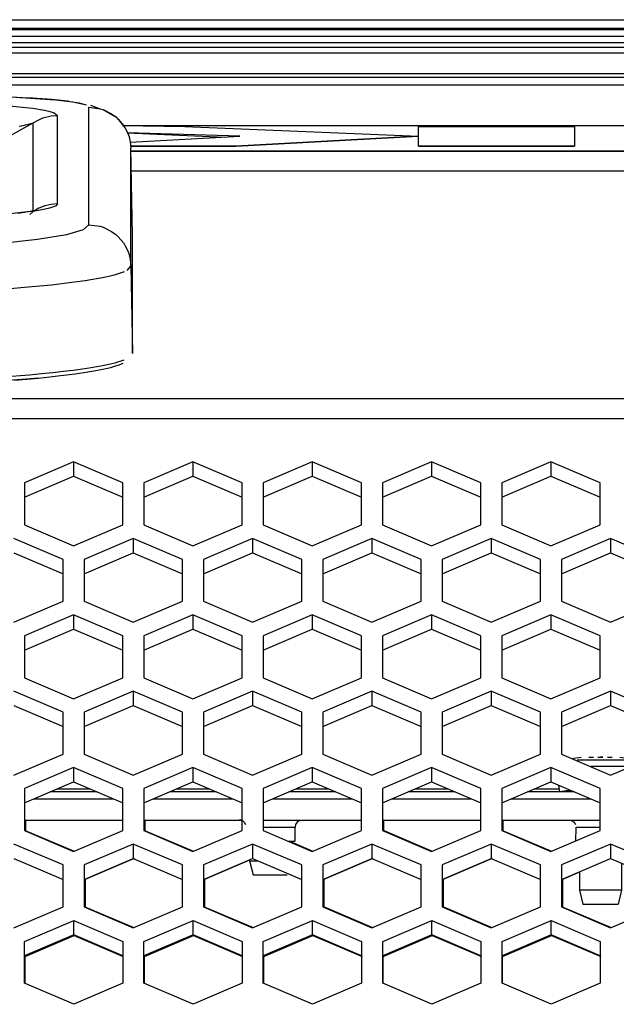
# Model space of a CAD drawing. Header units: millimetres. Extents: x -380.3 to -282.2, y 219.2 to 245.7.
# Tile 27 of 44: x -325.8 to -323, y 224.7 to 229.4. Entities that reach past the tile are written whole.
import ezdxf

# ---------------------------------------------------------------- set-up
doc = ezdxf.new("R2010")
doc.units = ezdxf.units.MM

# ---------------------------------------------------------------- blocks, each defined once
blk = doc.blocks.new('Linsenschraube_51__4', base_point=(-4849.101, 3377.626))
at = {"color": 7, "linetype": 'Continuous'}
for p, q in [((-4847.496, 3388.07), (-4848.18, 3387.975)), ((-4846.624, 3388.072), (-4846.962, 3388.072)), ((-4846.302, 3388.101), (-4846.126, 3388.104)), ((-4845.951, 3388.101), (-4846.126, 3388.104)), ((-4846.126, 3388.104), (-4845.951, 3388.101)), ((-4845.475, 3388.071), (-4845.628, 3388.072)), ((-4845.291, 3388.072), (-4845.475, 3388.071)), ((-4844.073, 3387.975), (-4844.756, 3388.07)), ((-4843.629, 3387.892), (-4844.073, 3387.975)), ((-4849.021, 3385.626), (-4849.101, 3386.102)), ((-4847.987, 3385.626), (-4849.021, 3385.626)), ((-4844.626, 3380.565), (-4844.626, 3378.626)), ((-4847.626, 3379.948), (-4847.626, 3378.626)), ((-4847.626, 3378.626), (-4847.376, 3377.626)), ((-4845.804, 3378.626), (-4847.626, 3378.626)), ((-4844.626, 3378.626), (-4845.804, 3378.626)), ((-4844.626, 3378.626), (-4844.876, 3377.626)), ((-4847.376, 3377.626), (-4844.876, 3377.626))]:
    blk.add_line(p, q, dxfattribs=at)
at = {"color": 1, "linetype": 'Continuous'}
for p, q in [((-4844.933, 3387.892), (-4847.775, 3387.892)), ((-4843.629, 3387.892), (-4844.933, 3387.892)), ((-4846.645, 3387.429), (-4846.812, 3387.429)), ((-4844.674, 3387.429), (-4846.645, 3387.429)), ((-4843.901, 3387.429), (-4844.674, 3387.429)), ((-4848.42, 3385.731), (-4849.021, 3385.626)), ((-4848.231, 3385.731), (-4848.42, 3385.731))]:
    blk.add_line(p, q, dxfattribs=at)
blk = doc.blocks.new('Abschirmblech-Treiber_5__7', base_point=(-4970.826, 3385.126))
at = {"color": 7, "linetype": 'Continuous'}
for p, q in [((-4881.984, 3385.626), (-4885.323, 3385.626)), ((-4873.484, 3385.626), (-4876.823, 3385.626)), ((-4864.984, 3385.626), (-4868.323, 3385.626)), ((-4856.484, 3385.626), (-4859.823, 3385.626)), ((-4847.984, 3385.626), (-4851.323, 3385.626))]:
    blk.add_line(p, q, dxfattribs=at)
at = {"color": 1, "linetype": 'Continuous'}
for p, q in [((-4882.453, 3385.826), (-4884.854, 3385.826)), ((-4873.953, 3385.826), (-4876.354, 3385.826)), ((-4865.453, 3385.826), (-4867.854, 3385.826)), ((-4856.953, 3385.826), (-4859.354, 3385.826)), ((-4849.116, 3385.826), (-4850.854, 3385.826))]:
    blk.add_line(p, q, dxfattribs=at)
blk = doc.blocks.new('Gehaeusedeckel-oben__35', base_point=(-5589.126, 3364.676))
at = {"color": 7, "linetype": 'Continuous'}
for p, q in [((-4366.112, 3435.956), (-5571.141, 3435.956)), ((-4883.654, 3409.143), (-4887.154, 3407.65)), ((-4880.154, 3407.65), (-4883.654, 3409.143)), ((-4883.654, 3409.143), (-4883.654, 3408.117)), ((-4875.154, 3409.143), (-4878.654, 3407.65)), ((-4871.654, 3407.65), (-4875.154, 3409.143)), ((-4875.154, 3409.143), (-4875.154, 3408.117)), ((-4866.654, 3409.143), (-4870.154, 3407.65)), ((-4866.654, 3409.143), (-4866.654, 3408.117)), ((-4863.154, 3407.65), (-4866.654, 3409.143)), ((-4858.154, 3409.143), (-4861.654, 3407.65)), ((-4854.654, 3407.65), (-4858.154, 3409.143)), ((-4858.154, 3409.143), (-4858.154, 3408.117)), ((-4849.654, 3409.143), (-4853.154, 3407.65)), ((-4849.654, 3409.143), (-4849.654, 3408.117)), ((-4846.154, 3407.65), (-4849.654, 3409.143)), ((-4887.154, 3406.623), (-4883.654, 3408.117)), ((-4883.654, 3408.117), (-4880.154, 3406.623)), ((-4878.654, 3406.623), (-4875.154, 3408.117)), ((-4875.154, 3408.117), (-4871.654, 3406.623)), ((-4870.154, 3406.623), (-4866.654, 3408.117)), ((-4866.654, 3408.117), (-4863.154, 3406.623)), ((-4861.654, 3406.623), (-4858.154, 3408.117)), ((-4858.154, 3408.117), (-4854.654, 3406.623)), ((-4853.154, 3406.623), (-4849.654, 3408.117)), ((-4849.654, 3408.117), (-4846.154, 3406.623)), ((-4887.154, 3407.65), (-4887.154, 3404.646)), ((-4880.154, 3404.646), (-4880.154, 3407.65)), ((-4878.654, 3407.65), (-4878.654, 3404.646)), ((-4871.654, 3404.646), (-4871.654, 3407.65)), ((-4870.154, 3407.65), (-4870.154, 3404.646)), ((-4863.154, 3404.646), (-4863.154, 3407.65)), ((-4861.654, 3407.65), (-4861.654, 3404.646)), ((-4854.654, 3404.646), (-4854.654, 3407.65)), ((-4853.154, 3407.65), (-4853.154, 3404.646)), ((-4846.154, 3404.646), (-4846.154, 3407.65)), ((-4887.154, 3404.646), (-4883.654, 3403.152)), ((-4883.654, 3403.152), (-4880.154, 3404.646)), ((-4878.654, 3404.646), (-4875.154, 3403.152)), ((-4875.154, 3403.152), (-4871.654, 3404.646)), ((-4870.154, 3404.646), (-4866.654, 3403.152)), ((-4866.654, 3403.152), (-4863.154, 3404.646)), ((-4861.654, 3404.646), (-4858.154, 3403.152)), ((-4858.154, 3403.152), (-4854.654, 3404.646)), ((-4853.154, 3404.646), (-4849.654, 3403.152)), ((-4849.654, 3403.152), (-4846.154, 3404.646)), ((-4884.404, 3402.192), (-4887.904, 3403.685)), ((-4879.404, 3403.685), (-4882.904, 3402.192)), ((-4879.404, 3403.685), (-4879.404, 3402.662)), ((-4875.904, 3402.192), (-4879.404, 3403.685)), ((-4870.904, 3403.685), (-4874.404, 3402.192)), ((-4867.404, 3402.192), (-4870.904, 3403.685)), ((-4870.904, 3403.685), (-4870.904, 3402.662)), ((-4862.404, 3403.685), (-4865.904, 3402.192)), ((-4862.404, 3403.685), (-4862.404, 3402.662)), ((-4858.904, 3402.192), (-4862.404, 3403.685)), ((-4853.904, 3403.685), (-4857.404, 3402.192)), ((-4853.904, 3403.685), (-4853.904, 3402.662)), ((-4850.404, 3402.192), (-4853.904, 3403.685)), ((-4845.404, 3403.685), (-4848.904, 3402.192)), ((-4841.904, 3402.192), (-4845.404, 3403.685)), ((-4845.404, 3403.685), (-4845.404, 3402.662)), ((-4887.904, 3402.662), (-4884.404, 3401.169)), ((-4882.904, 3401.169), (-4879.404, 3402.662)), ((-4879.404, 3402.662), (-4875.904, 3401.169)), ((-4874.404, 3401.169), (-4870.904, 3402.662)), ((-4870.904, 3402.662), (-4867.404, 3401.169)), ((-4865.904, 3401.169), (-4862.404, 3402.662)), ((-4862.404, 3402.662), (-4858.904, 3401.169)), ((-4857.404, 3401.169), (-4853.904, 3402.662)), ((-4853.904, 3402.662), (-4850.404, 3401.169)), ((-4848.904, 3401.169), (-4845.404, 3402.662)), ((-4845.404, 3402.662), (-4841.904, 3401.169)), ((-4884.404, 3399.204), (-4884.404, 3402.192)), ((-4882.904, 3402.192), (-4882.904, 3399.204)), ((-4875.904, 3399.204), (-4875.904, 3402.192)), ((-4874.404, 3402.192), (-4874.404, 3399.204)), ((-4867.404, 3399.204), (-4867.404, 3402.192)), ((-4865.904, 3402.192), (-4865.904, 3399.204)), ((-4858.904, 3399.204), (-4858.904, 3402.192)), ((-4857.404, 3402.192), (-4857.404, 3399.204)), ((-4850.404, 3399.204), (-4850.404, 3402.192)), ((-4848.904, 3402.192), (-4848.904, 3399.204)), ((-4887.904, 3397.71), (-4884.404, 3399.204)), ((-4882.904, 3399.204), (-4879.404, 3397.71)), ((-4879.404, 3397.71), (-4875.904, 3399.204)), ((-4874.404, 3399.204), (-4870.904, 3397.71)), ((-4870.904, 3397.71), (-4867.404, 3399.204)), ((-4865.904, 3399.204), (-4862.404, 3397.71)), ((-4862.404, 3397.71), (-4858.904, 3399.204)), ((-4857.404, 3399.204), (-4853.904, 3397.71)), ((-4853.904, 3397.71), (-4850.404, 3399.204)), ((-4848.904, 3399.204), (-4845.404, 3397.71)), ((-4845.404, 3397.71), (-4841.904, 3399.204)), ((-4883.654, 3398.244), (-4887.154, 3396.75)), ((-4883.654, 3398.244), (-4883.654, 3397.221)), ((-4880.154, 3396.75), (-4883.654, 3398.244)), ((-4875.154, 3398.244), (-4878.654, 3396.75)), ((-4875.154, 3398.244), (-4875.154, 3397.221)), ((-4871.654, 3396.75), (-4875.154, 3398.244)), ((-4866.654, 3398.244), (-4870.154, 3396.75)), ((-4863.154, 3396.75), (-4866.654, 3398.244)), ((-4866.654, 3398.244), (-4866.654, 3397.221)), ((-4858.154, 3398.244), (-4861.654, 3396.75)), ((-4858.154, 3398.244), (-4858.154, 3397.221)), ((-4854.654, 3396.75), (-4858.154, 3398.244)), ((-4849.654, 3398.244), (-4853.154, 3396.75)), ((-4849.654, 3398.244), (-4849.654, 3397.221)), ((-4846.154, 3396.75), (-4849.654, 3398.244)), ((-4887.154, 3395.727), (-4883.654, 3397.221)), ((-4887.154, 3396.75), (-4887.154, 3393.763)), ((-4883.654, 3397.221), (-4880.154, 3395.727)), ((-4880.154, 3393.763), (-4880.154, 3396.75)), ((-4878.654, 3395.727), (-4875.154, 3397.221)), ((-4878.654, 3396.75), (-4878.654, 3393.763)), ((-4875.154, 3397.221), (-4871.654, 3395.727)), ((-4871.654, 3393.763), (-4871.654, 3396.75)), ((-4870.154, 3395.727), (-4866.654, 3397.221)), ((-4870.154, 3396.75), (-4870.154, 3393.763)), ((-4866.654, 3397.221), (-4863.154, 3395.727)), ((-4863.154, 3393.763), (-4863.154, 3396.75)), ((-4861.654, 3395.727), (-4858.154, 3397.221)), ((-4861.654, 3396.75), (-4861.654, 3393.763)), ((-4858.154, 3397.221), (-4854.654, 3395.727)), ((-4854.654, 3393.763), (-4854.654, 3396.75)), ((-4853.154, 3395.727), (-4849.654, 3397.221)), ((-4853.154, 3396.75), (-4853.154, 3393.763)), ((-4849.654, 3397.221), (-4846.154, 3395.727)), ((-4846.154, 3393.763), (-4846.154, 3396.75)), ((-4887.154, 3393.763), (-4883.654, 3392.269)), ((-4883.654, 3392.269), (-4880.154, 3393.763)), ((-4878.654, 3393.763), (-4875.154, 3392.269)), ((-4875.154, 3392.269), (-4871.654, 3393.763)), ((-4870.154, 3393.763), (-4866.654, 3392.269)), ((-4866.654, 3392.269), (-4863.154, 3393.763)), ((-4861.654, 3393.763), (-4858.154, 3392.269)), ((-4858.154, 3392.269), (-4854.654, 3393.763)), ((-4853.154, 3393.763), (-4849.654, 3392.269)), ((-4849.654, 3392.269), (-4846.154, 3393.763)), ((-4884.404, 3391.309), (-4887.904, 3392.802)), ((-4879.404, 3392.802), (-4882.904, 3391.309)), ((-4879.404, 3392.802), (-4879.404, 3391.779)), ((-4875.904, 3391.309), (-4879.404, 3392.802)), ((-4870.904, 3392.802), (-4874.404, 3391.309)), ((-4870.904, 3392.802), (-4870.904, 3391.779)), ((-4867.404, 3391.309), (-4870.904, 3392.802)), ((-4862.404, 3392.802), (-4865.904, 3391.309)), ((-4858.904, 3391.309), (-4862.404, 3392.802)), ((-4862.404, 3392.802), (-4862.404, 3391.779)), ((-4853.904, 3392.802), (-4857.404, 3391.309)), ((-4853.904, 3392.802), (-4853.904, 3391.779)), ((-4850.404, 3391.309), (-4853.904, 3392.802)), ((-4845.404, 3392.802), (-4848.904, 3391.309)), ((-4845.404, 3392.802), (-4845.404, 3391.779)), ((-4841.904, 3391.309), (-4845.404, 3392.802)), ((-4887.904, 3391.779), (-4884.404, 3390.286)), ((-4882.904, 3390.286), (-4879.404, 3391.779)), ((-4879.404, 3391.779), (-4875.904, 3390.286)), ((-4874.404, 3390.286), (-4870.904, 3391.779)), ((-4870.904, 3391.779), (-4867.404, 3390.286)), ((-4865.904, 3390.286), (-4862.404, 3391.779)), ((-4862.404, 3391.779), (-4858.904, 3390.286)), ((-4857.404, 3390.286), (-4853.904, 3391.779)), ((-4853.904, 3391.779), (-4850.404, 3390.286)), ((-4848.904, 3390.286), (-4845.404, 3391.779)), ((-4845.404, 3391.779), (-4841.904, 3390.286)), ((-4884.404, 3388.321), (-4884.404, 3391.309)), ((-4882.904, 3391.309), (-4882.904, 3388.321)), ((-4875.904, 3388.321), (-4875.904, 3391.309)), ((-4874.404, 3391.309), (-4874.404, 3388.321)), ((-4867.404, 3388.321), (-4867.404, 3391.309)), ((-4865.904, 3391.309), (-4865.904, 3388.321)), ((-4858.904, 3388.321), (-4858.904, 3391.309)), ((-4857.404, 3391.309), (-4857.404, 3388.321)), ((-4850.404, 3388.321), (-4850.404, 3391.309)), ((-4848.904, 3391.309), (-4848.904, 3388.321)), ((-4887.904, 3386.828), (-4884.404, 3388.321)), ((-4882.904, 3388.321), (-4879.404, 3386.828)), ((-4879.404, 3386.828), (-4875.904, 3388.321)), ((-4874.404, 3388.321), (-4870.904, 3386.828)), ((-4870.904, 3386.828), (-4867.404, 3388.321)), ((-4865.904, 3388.321), (-4862.404, 3386.828)), ((-4862.404, 3386.828), (-4858.904, 3388.321)), ((-4857.404, 3388.321), (-4853.904, 3386.828)), ((-4853.904, 3386.828), (-4850.404, 3388.321)), ((-4848.904, 3388.321), (-4845.404, 3386.828)), ((-4845.404, 3386.828), (-4841.904, 3388.321)), ((-4883.654, 3387.361), (-4887.154, 3385.867)), ((-4883.654, 3387.361), (-4883.654, 3386.338)), ((-4880.154, 3385.867), (-4883.654, 3387.361)), ((-4875.154, 3387.361), (-4878.654, 3385.867)), ((-4871.654, 3385.867), (-4875.154, 3387.361)), ((-4875.154, 3387.361), (-4875.154, 3386.338)), ((-4866.654, 3387.361), (-4870.154, 3385.867)), ((-4863.154, 3385.867), (-4866.654, 3387.361)), ((-4866.654, 3387.361), (-4866.654, 3386.338)), ((-4858.154, 3387.361), (-4861.654, 3385.867)), ((-4858.154, 3387.361), (-4858.154, 3386.338)), ((-4854.654, 3385.867), (-4858.154, 3387.361)), ((-4849.654, 3387.361), (-4853.154, 3385.867)), ((-4849.654, 3387.361), (-4849.654, 3386.338)), ((-4846.154, 3385.867), (-4849.654, 3387.361)), ((-4887.154, 3384.844), (-4883.654, 3386.338)), ((-4883.654, 3386.338), (-4880.154, 3384.844)), ((-4878.654, 3384.844), (-4875.154, 3386.338)), ((-4875.154, 3386.338), (-4871.654, 3384.844)), ((-4870.154, 3384.844), (-4866.654, 3386.338)), ((-4866.654, 3386.338), (-4863.154, 3384.844)), ((-4861.654, 3384.844), (-4858.154, 3386.338)), ((-4858.154, 3386.338), (-4854.654, 3384.844)), ((-4853.154, 3384.844), (-4849.654, 3386.338)), ((-4849.654, 3386.338), (-4846.154, 3384.844)), ((-4887.154, 3385.867), (-4887.154, 3382.88)), ((-4880.154, 3382.88), (-4880.154, 3385.867)), ((-4878.654, 3385.867), (-4878.654, 3382.88)), ((-4871.654, 3382.88), (-4871.654, 3385.867)), ((-4870.154, 3385.867), (-4870.154, 3382.88)), ((-4863.154, 3382.88), (-4863.154, 3385.867)), ((-4861.654, 3385.867), (-4861.654, 3382.88)), ((-4854.654, 3382.88), (-4854.654, 3385.867)), ((-4853.154, 3385.867), (-4853.154, 3382.88)), ((-4846.154, 3382.88), (-4846.154, 3385.867)), ((-4887.154, 3382.88), (-4883.654, 3381.386)), ((-4883.654, 3381.386), (-4880.154, 3382.88)), ((-4878.654, 3382.88), (-4875.154, 3381.386)), ((-4875.154, 3381.386), (-4871.654, 3382.88)), ((-4870.154, 3382.88), (-4866.654, 3381.386)), ((-4866.654, 3381.386), (-4863.154, 3382.88)), ((-4861.654, 3382.88), (-4858.154, 3381.386)), ((-4858.154, 3381.386), (-4854.654, 3382.88)), ((-4853.154, 3382.88), (-4849.654, 3381.386)), ((-4849.654, 3381.386), (-4846.154, 3382.88)), ((-4884.404, 3380.426), (-4887.904, 3381.919)), ((-4879.404, 3381.919), (-4882.904, 3380.426)), ((-4875.904, 3380.426), (-4879.404, 3381.919)), ((-4879.404, 3381.919), (-4879.404, 3380.897)), ((-4870.904, 3381.919), (-4874.404, 3380.426)), ((-4867.404, 3380.426), (-4870.904, 3381.919)), ((-4870.904, 3381.919), (-4870.904, 3380.897)), ((-4862.404, 3381.919), (-4865.904, 3380.426)), ((-4858.904, 3380.426), (-4862.404, 3381.919)), ((-4862.404, 3381.919), (-4862.404, 3380.897)), ((-4853.904, 3381.919), (-4857.404, 3380.426)), ((-4850.404, 3380.426), (-4853.904, 3381.919)), ((-4853.904, 3381.919), (-4853.904, 3380.897)), ((-4845.404, 3381.919), (-4848.904, 3380.426)), ((-4841.904, 3380.426), (-4845.404, 3381.919)), ((-4845.404, 3381.919), (-4845.404, 3380.897)), ((-4887.904, 3380.897), (-4884.404, 3379.403)), ((-4882.904, 3379.403), (-4879.404, 3380.897)), ((-4879.404, 3380.897), (-4875.904, 3379.403)), ((-4874.404, 3379.403), (-4870.904, 3380.897)), ((-4870.904, 3380.897), (-4867.404, 3379.403)), ((-4865.904, 3379.403), (-4862.404, 3380.897)), ((-4862.404, 3380.897), (-4858.904, 3379.403)), ((-4857.404, 3379.403), (-4853.904, 3380.897)), ((-4853.904, 3380.897), (-4850.404, 3379.403)), ((-4848.904, 3379.403), (-4845.404, 3380.897)), ((-4845.404, 3380.897), (-4841.904, 3379.403)), ((-4884.404, 3377.438), (-4884.404, 3380.426)), ((-4882.904, 3380.426), (-4882.904, 3377.438)), ((-4875.904, 3377.438), (-4875.904, 3380.426)), ((-4874.404, 3380.426), (-4874.404, 3377.438)), ((-4867.404, 3377.438), (-4867.404, 3380.426)), ((-4865.904, 3380.426), (-4865.904, 3377.438)), ((-4858.904, 3377.438), (-4858.904, 3380.426)), ((-4857.404, 3380.426), (-4857.404, 3377.438)), ((-4850.404, 3377.438), (-4850.404, 3380.426)), ((-4848.904, 3380.426), (-4848.904, 3377.438)), ((-4887.904, 3375.945), (-4884.404, 3377.438)), ((-4882.904, 3377.438), (-4879.404, 3375.945)), ((-4879.404, 3375.945), (-4875.904, 3377.438)), ((-4874.404, 3377.438), (-4870.904, 3375.945)), ((-4870.904, 3375.945), (-4867.404, 3377.438)), ((-4865.904, 3377.438), (-4862.404, 3375.945)), ((-4862.404, 3375.945), (-4858.904, 3377.438)), ((-4857.404, 3377.438), (-4853.904, 3375.945)), ((-4853.904, 3375.945), (-4850.404, 3377.438)), ((-4848.904, 3377.438), (-4845.404, 3375.945)), ((-4845.404, 3375.945), (-4841.904, 3377.438)), ((-4887.147, 3374.984), (-4883.647, 3376.478)), ((-4883.647, 3375.455), (-4883.647, 3376.478)), ((-4883.647, 3376.478), (-4880.147, 3374.984)), ((-4878.647, 3374.984), (-4875.147, 3376.478)), ((-4875.147, 3375.455), (-4875.147, 3376.478)), ((-4875.147, 3376.478), (-4871.647, 3374.984)), ((-4870.147, 3374.984), (-4866.647, 3376.478)), ((-4866.647, 3376.478), (-4863.147, 3374.984)), ((-4866.647, 3375.455), (-4866.647, 3376.478)), ((-4861.637, 3374.984), (-4858.137, 3376.478)), ((-4858.137, 3376.478), (-4854.637, 3374.984)), ((-4858.137, 3375.455), (-4858.137, 3376.478)), ((-4853.137, 3374.984), (-4849.637, 3376.478)), ((-4849.637, 3375.455), (-4849.637, 3376.478)), ((-4849.637, 3376.478), (-4846.137, 3374.984)), ((-4883.647, 3375.455), (-4887.147, 3373.961)), ((-4887.147, 3371.997), (-4887.147, 3374.984)), ((-4880.147, 3373.961), (-4883.647, 3375.455)), ((-4880.147, 3374.984), (-4880.147, 3371.997)), ((-4875.147, 3375.455), (-4878.647, 3373.961)), ((-4878.647, 3371.997), (-4878.647, 3374.984)), ((-4871.647, 3373.961), (-4875.147, 3375.455)), ((-4871.647, 3374.984), (-4871.647, 3371.997)), ((-4866.647, 3375.455), (-4870.147, 3373.961)), ((-4870.147, 3371.997), (-4870.147, 3374.984)), ((-4863.147, 3373.961), (-4866.647, 3375.455)), ((-4863.147, 3374.984), (-4863.147, 3371.997)), ((-4858.137, 3375.455), (-4861.637, 3373.961)), ((-4861.637, 3371.997), (-4861.637, 3374.984)), ((-4854.637, 3373.961), (-4858.137, 3375.455)), ((-4854.637, 3374.984), (-4854.637, 3371.997)), ((-4849.637, 3375.455), (-4853.137, 3373.961)), ((-4853.137, 3371.997), (-4853.137, 3374.984)), ((-4846.137, 3373.961), (-4849.637, 3375.455)), ((-4846.137, 3374.984), (-4846.137, 3371.997)), ((-4883.647, 3370.503), (-4887.147, 3371.997)), ((-4880.147, 3371.997), (-4883.647, 3370.503)), ((-4875.147, 3370.503), (-4878.647, 3371.997)), ((-4871.647, 3371.997), (-4875.147, 3370.503)), ((-4866.647, 3370.503), (-4870.147, 3371.997)), ((-4863.147, 3371.997), (-4866.647, 3370.503)), ((-4858.137, 3370.503), (-4861.637, 3371.997)), ((-4854.637, 3371.997), (-4858.137, 3370.503)), ((-4849.637, 3370.503), (-4853.137, 3371.997)), ((-4846.137, 3371.997), (-4849.637, 3370.503))]:
    blk.add_line(p, q, dxfattribs=at)
at = {"color": 1, "linetype": 'Continuous'}
for p, q in [((-4366.112, 3435.956), (-5571.141, 3435.956)), ((-4358.22, 3429.824), (-4879.546, 3429.824)), ((-4358.22, 3429.824), (-4879.546, 3429.824)), ((-5588.214, 3413.641), (-4349.039, 3413.641)), ((-5588.285, 3412.227), (-4348.967, 3412.227))]:
    blk.add_line(p, q, dxfattribs=at)
blk = doc.blocks.new('Skypanel-Logo-max__36', base_point=(-5155.626, 3431.248))
at = {"color": 7, "linetype": 'Continuous'}
for p, q in [((-4880.174, 3433.093), (-4875.729, 3433.022)), ((-4880.174, 3433.093), (-4781.626, 3433.093)), ((-4871.826, 3432.323), (-4879.832, 3432.557)), ((-4879.832, 3432.557), (-4872.895, 3432.265)), ((-4875.729, 3433.022), (-4859.096, 3432.323)), ((-4859.096, 3433.022), (-4847.975, 3433.022)), ((-4859.096, 3432.323), (-4859.096, 3433.022)), ((-4847.975, 3433.022), (-4847.975, 3431.624)), ((-4879.617, 3431.904), (-4871.826, 3432.323)), ((-4872.096, 3431.624), (-4859.096, 3432.323)), ((-4859.096, 3432.323), (-4872.096, 3431.624)), ((-4859.096, 3431.624), (-4859.096, 3432.323)), ((-4879.59, 3431.624), (-4872.096, 3431.624)), ((-4872.096, 3431.624), (-4879.59, 3431.624)), ((-4781.626, 3431.248), (-4879.571, 3431.248)), ((-4879.571, 3431.248), (-4781.626, 3431.248)), ((-4859.096, 3431.624), (-4847.975, 3431.624)), ((-4847.975, 3431.624), (-4859.096, 3431.624))]:
    blk.add_line(p, q, dxfattribs=at)
blk = doc.blocks.new('Remoteaufnahme__38', base_point=(-5057.787, 3414.396))
at = {"color": 1, "linetype": 'Continuous'}
for p, q in [((-4888.231, 3434.5), (-4886.811, 3434.349)), ((-4885.207, 3434.953), (-4884.089, 3434.834)), ((-4884.089, 3434.834), (-4883.899, 3434.808)), ((-4883.899, 3434.808), (-4883.259, 3434.698)), ((-4883.259, 3434.698), (-4883.014, 3434.641)), ((-4883.014, 3434.641), (-4882.747, 3434.551)), ((-4886.811, 3434.349), (-4886.566, 3434.316)), ((-4886.566, 3434.316), (-4885.733, 3434.179)), ((-4885.839, 3433.625), (-4885.264, 3433.771)), ((-4885.733, 3434.179), (-4885.409, 3434.107)), ((-4885.409, 3434.107), (-4885.049, 3433.995)), ((-4885.264, 3433.771), (-4884.812, 3433.805)), ((-4885.049, 3433.995), (-4884.812, 3433.805)), ((-4884.812, 3427.506), (-4884.812, 3433.805)), ((-4882.574, 3434.398), (-4881.757, 3434.285)), ((-4882.574, 3426.022), (-4882.574, 3434.398)), ((-4881.757, 3434.285), (-4881.553, 3434.22)), ((-4881.553, 3434.22), (-4880.948, 3433.921)), ((-4880.948, 3433.921), (-4880.647, 3433.7)), ((-4888.627, 3432.116), (-4886.526, 3433.269)), ((-4887.531, 3433.036), (-4887.26, 3433.091)), ((-4887.26, 3433.091), (-4887.073, 3433.132)), ((-4887.073, 3433.132), (-4886.941, 3433.162)), ((-4886.941, 3433.162), (-4886.526, 3433.269)), ((-4886.526, 3433.269), (-4886.136, 3433.499)), ((-4886.526, 3426.97), (-4886.526, 3433.269)), ((-4886.136, 3433.499), (-4885.839, 3433.625)), ((-4880.647, 3433.7), (-4880.472, 3433.541)), ((-4880.472, 3433.541), (-4880.082, 3433.073)), ((-4880.082, 3433.073), (-4879.974, 3432.901)), ((-4879.974, 3432.901), (-4879.8, 3432.548)), ((-4879.575, 3423.085), (-4879.575, 3431.462)), ((-4885.264, 3427.472), (-4885.711, 3427.369)), ((-4884.812, 3427.506), (-4885.264, 3427.472)), ((-4884.812, 3427.506), (-4884.954, 3427.353)), ((-4886.754, 3426.955), (-4888.169, 3426.8)), ((-4886.526, 3426.97), (-4886.754, 3426.955)), ((-4885.692, 3427.128), (-4886.526, 3426.97)), ((-4886.363, 3427.066), (-4886.526, 3426.97)), ((-4886.136, 3427.199), (-4886.363, 3427.066)), ((-4885.711, 3427.369), (-4886.136, 3427.199)), ((-4885.378, 3427.202), (-4885.692, 3427.128)), ((-4884.954, 3427.353), (-4885.378, 3427.202)), ((-4882.971, 3425.66), (-4884.152, 3425.309)), ((-4882.574, 3426.022), (-4882.971, 3425.66)), ((-4882.574, 3426.022), (-4881.757, 3425.909)), ((-4881.757, 3425.909), (-4881.553, 3425.843)), ((-4881.553, 3425.843), (-4880.948, 3425.545)), ((-4880.948, 3425.545), (-4880.647, 3425.323)), ((-4886.217, 3424.965), (-4889.017, 3424.666)), ((-4884.152, 3425.309), (-4886.217, 3424.965)), ((-4880.647, 3425.323), (-4880.472, 3425.165)), ((-4880.472, 3425.165), (-4880.082, 3424.697)), ((-4880.082, 3424.697), (-4879.974, 3424.524)), ((-4879.974, 3424.524), (-4879.8, 3424.171)), ((-4879.8, 3424.171), (-4879.703, 3423.898)), ((-4879.703, 3423.898), (-4879.618, 3423.543)), ((-4879.618, 3423.543), (-4879.575, 3423.085)), ((-4880.054, 3422.67), (-4880.773, 3422.432)), ((-4879.575, 3423.085), (-4879.875, 3422.756)), ((-4879.575, 3423.085), (-4879.466, 3416.853)), ((-4883.785, 3421.896), (-4885.22, 3421.728)), ((-4882.826, 3422.03), (-4883.785, 3421.896)), ((-4881.479, 3422.267), (-4882.826, 3422.03)), ((-4881.056, 3422.361), (-4881.479, 3422.267)), ((-4880.773, 3422.432), (-4881.056, 3422.361)), ((-4886.896, 3421.567), (-4888.179, 3421.462)), ((-4885.22, 3421.728), (-4886.896, 3421.567)), ((-4880.368, 3416.274), (-4880.538, 3416.223)), ((-4880.212, 3416.325), (-4880.368, 3416.274)), ((-4880.071, 3416.377), (-4880.212, 3416.325)), ((-4884.385, 3415.557), (-4885.141, 3415.472)), ((-4883.678, 3415.644), (-4884.385, 3415.557)), ((-4883.021, 3415.735), (-4883.678, 3415.644)), ((-4882.415, 3415.828), (-4883.021, 3415.735)), ((-4882.132, 3415.875), (-4882.415, 3415.828)), ((-4881.862, 3415.924), (-4882.132, 3415.875)), ((-4881.605, 3415.972), (-4881.862, 3415.924)), ((-4881.363, 3416.022), (-4881.605, 3415.972)), ((-4881.135, 3416.071), (-4881.363, 3416.022)), ((-4880.922, 3416.121), (-4881.135, 3416.071)), ((-4880.723, 3416.172), (-4880.922, 3416.121)), ((-4880.538, 3416.223), (-4880.723, 3416.172)), ((-4886.794, 3415.314), (-4888.07, 3415.21)), ((-4885.944, 3415.391), (-4886.794, 3415.314)), ((-4885.141, 3415.472), (-4885.944, 3415.391))]:
    blk.add_line(p, q, dxfattribs=at)
at = {"color": 7, "linetype": 'Continuous'}
for p, q in [((-4888.134, 3435.123), (-4887.088, 3435.052)), ((-4888.134, 3435.123), (-4886.872, 3435.067)), ((-4887.088, 3435.052), (-4886.402, 3435.015)), ((-4886.872, 3435.067), (-4886.574, 3435.05)), ((-4886.574, 3435.05), (-4885.207, 3434.953)), ((-4886.402, 3435.015), (-4884.951, 3434.907)), ((-4884.951, 3434.907), (-4883.707, 3434.77)), ((-4883.707, 3434.77), (-4882.747, 3434.551)), ((-4882.448, 3434.539), (-4881.757, 3434.285)), ((-4881.757, 3434.285), (-4881.553, 3434.22)), ((-4881.553, 3434.22), (-4880.647, 3433.7)), ((-4880.647, 3433.7), (-4880.323, 3433.335)), ((-4880.323, 3433.335), (-4879.974, 3432.901)), ((-4879.974, 3432.901), (-4879.8, 3432.548)), ((-4879.8, 3432.548), (-4879.703, 3432.274)), ((-4879.8, 3432.548), (-4879.703, 3432.274)), ((-4879.703, 3432.274), (-4879.618, 3431.92)), ((-4879.703, 3432.274), (-4879.618, 3431.92)), ((-4879.618, 3431.92), (-4879.575, 3431.462)), ((-4879.618, 3431.92), (-4879.575, 3431.462)), ((-4879.466, 3425.248), (-4879.575, 3431.462)), ((-4887.66, 3426.855), (-4887.143, 3426.918)), ((-4887.143, 3426.918), (-4886.363, 3427.066)), ((-4886.526, 3426.97), (-4886.781, 3426.748)), ((-4886.363, 3427.066), (-4886.526, 3426.97)), ((-4886.136, 3427.199), (-4886.363, 3427.066)), ((-4879.466, 3416.853), (-4879.466, 3425.248)), ((-4882.927, 3415.496), (-4882.632, 3415.542)), ((-4882.632, 3415.542), (-4882.349, 3415.59)), ((-4882.349, 3415.59), (-4882.079, 3415.638)), ((-4882.079, 3415.638), (-4881.823, 3415.687)), ((-4881.823, 3415.687), (-4881.58, 3415.736)), ((-4881.58, 3415.736), (-4881.35, 3415.786)), ((-4881.35, 3415.786), (-4881.134, 3415.837)), ((-4881.134, 3415.837), (-4880.932, 3415.888)), ((-4880.932, 3415.888), (-4880.743, 3415.939)), ((-4880.743, 3415.939), (-4880.568, 3415.991)), ((-4880.568, 3415.991), (-4880.405, 3416.044)), ((-4880.405, 3416.044), (-4880.119, 3416.156)), ((-4887.006, 3415.026), (-4888.342, 3414.918)), ((-4887.864, 3414.957), (-4886.693, 3415.056)), ((-4886.167, 3415.103), (-4887.006, 3415.026)), ((-4886.693, 3415.056), (-4886.167, 3415.103)), ((-4886.167, 3415.103), (-4885.342, 3415.188)), ((-4885.342, 3415.188), (-4884.592, 3415.272)), ((-4884.592, 3415.272), (-4883.939, 3415.353)), ((-4883.939, 3415.353), (-4883.556, 3415.404)), ((-4883.556, 3415.404), (-4882.927, 3415.496))]:
    blk.add_line(p, q, dxfattribs=at)
blk = doc.blocks.new('Fuehrung__40', base_point=(-5570.019, 3436.527))
at = {"color": 7, "linetype": 'Continuous'}
blk.add_line((-4962.026, 3440.623), (-4403.126, 3440.623), dxfattribs=at)
at = {"color": 1, "linetype": 'Continuous'}
for p, q in [((-4403.126, 3439.984), (-5534.126, 3439.984)), ((-5534.126, 3438.256), (-4403.126, 3438.256)), ((-5565.986, 3436.801), (-4371.267, 3436.801)), ((-5570.019, 3436.527), (-4367.234, 3436.527))]:
    blk.add_line(p, q, dxfattribs=at)
blk = doc.blocks.new('Dekorleiste_1__42', base_point=(-5534.126, 3438.64))
at = {"color": 7, "linetype": 'Continuous'}
for p, q in [((-5534.126, 3439.934), (-4403.126, 3439.934)), ((-4403.126, 3438.64), (-5534.126, 3438.64))]:
    blk.add_line(p, q, dxfattribs=at)
at = {"color": 1, "linetype": 'Continuous'}
for p, q in [((-5534.126, 3439.444), (-4403.126, 3439.444)), ((-5534.126, 3439.009), (-4403.126, 3439.009)), ((-4403.126, 3438.64), (-5534.126, 3438.64))]:
    blk.add_line(p, q, dxfattribs=at)
blk = doc.blocks.new('Gehaeusedeckel-unten__43', base_point=(-5567.139, 3370.455))
at = {"color": 7, "linetype": 'Continuous'}
for p, q in [((-4887.089, 3383.626), (-4887.089, 3382.852)), ((-4878.589, 3383.626), (-4878.589, 3382.852)), ((-4861.589, 3383.626), (-4861.589, 3382.88)), ((-4853.089, 3383.626), (-4853.089, 3382.852)), ((-4883.589, 3381.386), (-4887.089, 3382.852)), ((-4875.089, 3381.386), (-4878.589, 3382.852)), ((-4858.089, 3381.386), (-4861.589, 3382.88)), ((-4849.589, 3381.386), (-4853.089, 3382.852)), ((-4866.589, 3381.386), (-4868.126, 3382.042)), ((-4879.339, 3380.896), (-4882.839, 3379.403)), ((-4871.126, 3380.774), (-4874.339, 3379.403)), ((-4862.339, 3380.896), (-4865.839, 3379.403)), ((-4853.839, 3380.896), (-4857.339, 3379.403)), ((-4847.626, 3379.92), (-4848.839, 3379.403)), ((-4882.839, 3379.403), (-4882.839, 3377.411)), ((-4874.339, 3379.403), (-4874.339, 3377.411)), ((-4865.839, 3379.403), (-4865.839, 3377.438)), ((-4857.339, 3379.403), (-4857.339, 3377.438)), ((-4848.839, 3379.403), (-4848.839, 3377.411)), ((-4879.339, 3375.945), (-4882.839, 3377.411)), ((-4870.839, 3375.945), (-4874.339, 3377.411)), ((-4862.339, 3375.945), (-4865.839, 3377.438)), ((-4853.839, 3375.945), (-4857.339, 3377.438)), ((-4845.339, 3375.945), (-4848.839, 3377.411)), ((-4887.115, 3373.914), (-4883.615, 3375.407)), ((-4883.615, 3375.407), (-4880.115, 3373.914)), ((-4878.615, 3373.914), (-4875.115, 3375.407)), ((-4875.115, 3375.407), (-4871.615, 3373.914)), ((-4870.105, 3373.914), (-4866.605, 3375.407)), ((-4866.605, 3375.407), (-4863.105, 3373.914)), ((-4861.605, 3373.914), (-4858.105, 3375.407)), ((-4858.105, 3375.407), (-4854.605, 3373.914)), ((-4853.105, 3373.914), (-4849.605, 3375.407)), ((-4849.605, 3375.407), (-4846.105, 3373.914)), ((-4887.115, 3371.983), (-4887.115, 3373.914)), ((-4878.615, 3371.983), (-4878.615, 3373.914)), ((-4870.105, 3371.979), (-4870.105, 3373.914)), ((-4861.605, 3371.983), (-4861.605, 3373.914)), ((-4853.105, 3371.983), (-4853.105, 3373.914))]:
    blk.add_line(p, q, dxfattribs=at)
blk = doc.blocks.new('Rückdeckel-kpl___46', base_point=(-5619.992, 3364.676))
for name, p in [('Fuehrung__40', (-5570.019, 3436.527)), ('Dekorleiste_1__42', (-5534.126, 3438.64)), ('Gehaeusedeckel-oben__35', (-5589.126, 3364.676)), ('Remoteaufnahme__38', (-5057.787, 3414.396)), ('Skypanel-Logo-max__36', (-5155.626, 3431.248)), ('Gehaeusedeckel-unten__43', (-5567.139, 3370.455))]:
    blk.add_blockref(name, p)
blk = doc.blocks.new('Treiberplatte__58', base_point=(-5567.204, 3371.736))
at = {"color": 7, "linetype": 'Continuous'}
for p, q in [((-4886.494, 3385.126), (-4880.813, 3385.126)), ((-4877.994, 3385.126), (-4872.313, 3385.126)), ((-4869.494, 3385.126), (-4863.813, 3385.126)), ((-4860.994, 3385.126), (-4855.313, 3385.126)), ((-4852.494, 3385.126), (-4846.813, 3385.126)), ((-4887.154, 3383.626), (-4880.154, 3383.626)), ((-4878.654, 3383.626), (-4871.654, 3383.626)), ((-4871.859, 3383.626), (-4871.654, 3383.626)), ((-4871.859, 3383.626), (-4871.654, 3383.626)), ((-4871.859, 3383.626), (-4871.654, 3383.626)), ((-4871.859, 3383.626), (-4871.654, 3383.626)), ((-4871.654, 3383.626), (-4871.859, 3383.626)), ((-4871.859, 3383.626), (-4871.654, 3383.626)), ((-4871.654, 3383.626), (-4871.508, 3383.479)), ((-4871.508, 3383.479), (-4871.4, 3383.317)), ((-4870.154, 3383.626), (-4863.154, 3383.626)), ((-4867.838, 3383.317), (-4867.876, 3383.126)), ((-4867.73, 3383.479), (-4867.838, 3383.317)), ((-4867.568, 3383.588), (-4867.73, 3383.479)), ((-4861.654, 3383.626), (-4854.654, 3383.626)), ((-4853.154, 3383.626), (-4846.154, 3383.626)), ((-4848.359, 3383.626), (-4848.169, 3383.588)), ((-4848.169, 3383.588), (-4848.008, 3383.479)), ((-4848.008, 3383.479), (-4847.9, 3383.317)), ((-4867.876, 3382.126), (-4867.876, 3383.126)), ((-4847.876, 3382.126), (-4847.863, 3383.126)), ((-4868.387, 3382.126), (-4868.111, 3382.126)), ((-4868.111, 3382.126), (-4867.876, 3382.126))]:
    blk.add_line(p, q, dxfattribs=at)
at = {"color": 1, "linetype": 'Continuous'}
for p, q in [((-4870.154, 3383.126), (-4869.954, 3383.126)), ((-4869.954, 3383.126), (-4867.876, 3383.126)), ((-4847.863, 3383.126), (-4847.515, 3383.126)), ((-4847.515, 3383.126), (-4846.356, 3383.126)), ((-4846.356, 3383.126), (-4846.154, 3383.126))]:
    blk.add_line(p, q, dxfattribs=at)
blk = doc.blocks.new('Linsenschraube_DIN7500-M3x10-TX10-UKVZ_47__67', base_point=(-4871.126, 3379.724))
at = {"color": 7, "linetype": 'Continuous'}
blk.add_line((-4871.126, 3380.726), (-4870.876, 3379.726), dxfattribs=at)
for points in [[(-4871.126, 3380.726), (-4871.111, 3380.726), (-4871.003, 3380.725), (-4870.802, 3380.725), (-4870.562, 3380.724)], [(-4870.876, 3379.726), (-4870.863, 3379.726), (-4870.774, 3379.725), (-4870.658, 3379.725), (-4870.465, 3379.725), (-4870.176, 3379.724), (-4869.904, 3379.724)], [(-4869.904, 3379.724), (-4869.533, 3379.724), (-4869.17, 3379.724), (-4868.847, 3379.725), (-4868.594, 3379.725), (-4868.47, 3379.725), (-4868.452, 3379.725)]]:
    blk.add_spline(points, degree=3, dxfattribs=at)
blk = doc.blocks.new('Elektronikeinheit-kpl___92', base_point=(-5567.204, 3370.734))
for name, p in [('Treiberplatte__58', (-5567.204, 3371.736)), ('Linsenschraube_DIN7500-M3x10-TX10-UKVZ_47__67', (-4871.126, 3379.724))]:
    blk.add_blockref(name, p)
blk = doc.blocks.new('Montage-fuer-Funktionstest__129', base_point=(-5703.854, 3295.826))
blk.add_blockref('Elektronikeinheit-kpl___92', (-5567.204, 3370.734))
blk = doc.blocks.new('S360-C__137', base_point=(-5703.854, 3287.626))
for name, p in [('Montage-fuer-Funktionstest__129', (-5703.854, 3295.826)), ('Rückdeckel-kpl___46', (-5619.992, 3364.676)), ('Abschirmblech-Treiber_5__7', (-4970.826, 3385.126)), ('Linsenschraube_51__4', (-4849.101, 3377.626))]:
    blk.add_blockref(name, p)
blk = doc.blocks.new('MB-obenB', base_point=(-4995, 3375))
blk.add_blockref('S360-C__137', (-5703.854, 3287.626))

msp = doc.modelspace()

# ---------------------------------------------------------------- block references
at = {"xscale": 0.06666666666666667, "yscale": 0.06666666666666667, "zscale": 0.06666666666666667}
msp.add_blockref('MB-obenB', (-333, 225), dxfattribs=at)

doc.saveas('drawing.dxf')
